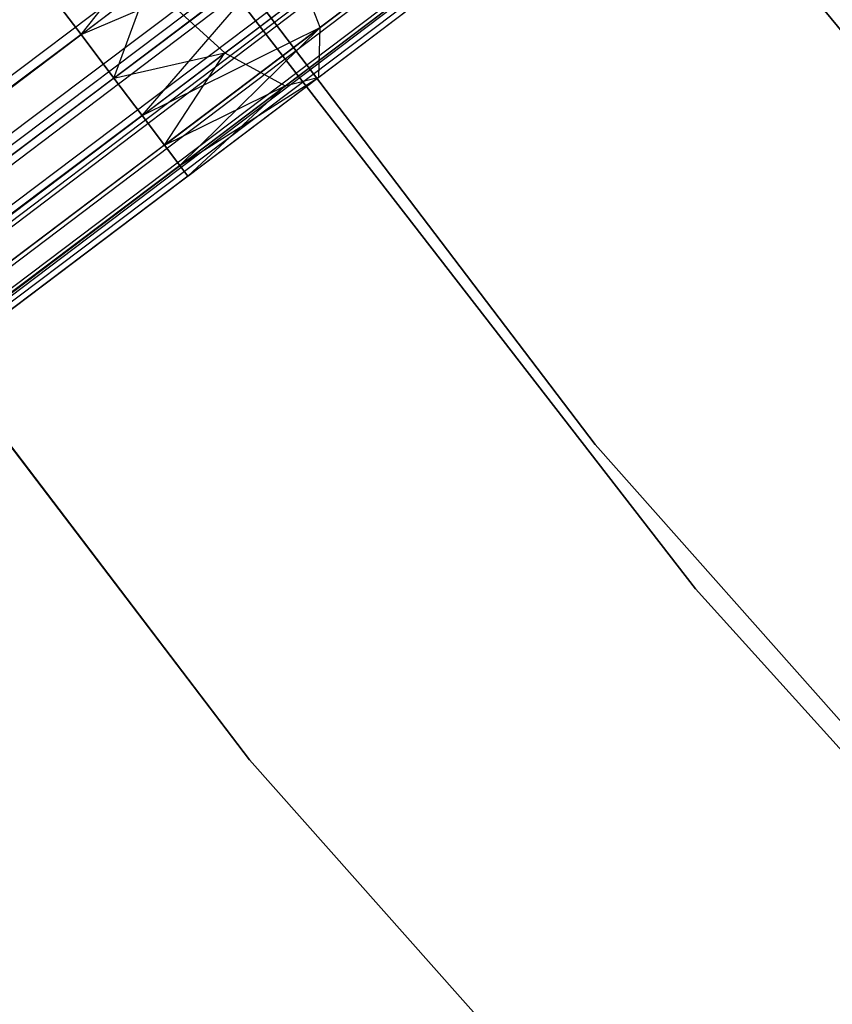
# Model space of a CAD drawing. Extents: x -189 to 189, y -189 to 189.
# Tile 100 of 256: x -49.76 to -47.07, y -41.19 to -37.92. Entities that reach past the tile are written whole.
import ezdxf

# ---------------------------------------------------------------- set-up
doc = ezdxf.new("R2010")
doc.units = 0
doc.header["$LTSCALE"] = 25.4
doc.layers.get('0').update_dxf_attribs({"linetype": 'CONTINUOUS'})

# ---------------------------------------------------------------- blocks, each defined once
blk = doc.blocks.new('CAMELEON-KENAI-C-12244_STL')
at = {"color": 0}
for p, q in [((-34.237, -26.4014, -8.5864), (-134.3018, -101.7177, -8.5219)), ((-34.237, -26.4014, -8.5864), (-134.3018, -101.7177, -8.5219)), ((-134.182, -101.8764, -10.4135), (-34.237, -26.4014, -10.4135)), ((-134.182, -101.8764, -10.4135), (-34.237, -26.4014, -10.4135)), ((-34.1279, -26.5459, -8.691), (-134.3018, -101.7177, -8.5219)), ((-34.1279, -26.5459, -8.691), (-134.3018, -101.7177, -8.5219)), ((-134.182, -101.8764, -10.4135), (-34.1279, -26.5459, -10.309)), ((-134.182, -101.8764, -10.4135), (-34.1279, -26.5459, -10.309)), ((-34.1279, -26.5459, -8.691), (-134.0729, -102.0209, -8.691)), ((-34.1279, -26.5459, -8.691), (-134.0729, -102.0209, -8.691)), ((-133.9793, -102.1448, -10.1691), (-34.1279, -26.5459, -10.309)), ((-133.9793, -102.1448, -10.1691), (-34.1279, -26.5459, -10.309)), ((-34.0343, -26.6699, -8.8309), (-134.0729, -102.0209, -8.691)), ((-34.0343, -26.6699, -8.8309), (-134.0729, -102.0209, -8.691)), ((-133.9793, -102.1448, -10.1691), (-34.0343, -26.6699, -10.1691)), ((-133.9793, -102.1448, -10.1691), (-34.0343, -26.6699, -10.1691)), ((-34.0343, -26.6699, -8.8309), (-133.9052, -102.2429, -9)), ((-34.0343, -26.6699, -8.8309), (-133.9052, -102.2429, -9)), ((-133.854, -102.3107, -9.809), (-34.0343, -26.6699, -10.1691)), ((-133.854, -102.3107, -9.809), (-34.0343, -26.6699, -10.1691)), ((-33.9603, -26.7679, -9), (-133.9052, -102.2429, -9)), ((-33.9603, -26.7679, -9), (-133.9052, -102.2429, -9)), ((-133.854, -102.3107, -9.809), (-33.9603, -26.7679, -10)), ((-133.854, -102.3107, -9.809), (-33.9603, -26.7679, -10)), ((-133.9052, -102.2429, -9), (-33.909, -26.8358, -9.191)), ((-133.9052, -102.2429, -9), (-33.909, -26.8358, -9.191)), ((-133.854, -102.3107, -9.809), (-33.909, -26.8358, -9.809)), ((-133.854, -102.3107, -9.809), (-33.909, -26.8358, -9.809)), ((-133.8278, -102.3454, -9.3955), (-33.909, -26.8358, -9.809)), ((-133.8278, -102.3454, -9.3955), (-33.909, -26.8358, -9.809)), ((-133.9052, -102.2429, -9), (-33.8828, -26.8705, -9.3955)), ((-133.9052, -102.2429, -9), (-33.8828, -26.8705, -9.3955)), ((-133.8278, -102.3454, -9.3955), (-33.8828, -26.8705, -9.3955)), ((-133.8278, -102.3454, -9.3955), (-33.8828, -26.8705, -9.6045)), ((-133.8278, -102.3454, -9.3955), (-33.8828, -26.8705, -9.3955)), ((-133.8278, -102.3454, -9.3955), (-33.8828, -26.8705, -9.6045)), ((-47.8524, -39.3313, -167), (-50.6574, -35.6441, -167)), ((-50.6574, -35.6441, -168), (-47.8524, -39.3313, -168)), ((-47.8524, -39.3313, -167), (-50.6574, -35.6441, -167)), ((-50.6574, -35.6441, -168), (-47.8524, -39.3313, -168)), ((-47.5205, -39.8098, -160.5), (-50.3947, -36.1007, -160.5)), ((-50.3947, -36.1007, -170), (-47.5205, -39.8098, -170)), ((-50.3947, -36.1007, -170), (-47.5205, -39.8098, -170)), ((-47.5205, -39.8098, -160.5), (-50.3947, -36.1007, -160.5)), ((-51.8795, -36.6008, -160.5), (-48.9996, -40.3766, -160.5)), ((-48.9996, -40.3766, -170), (-51.8795, -36.6008, -170)), ((-51.8795, -36.6008, -160.5), (-48.9996, -40.3766, -160.5)), ((-48.9996, -40.3766, -170), (-51.8795, -36.6008, -170)), ((-45.9227, -39.3236, -165), (-47.7005, -37.1459, -165)), ((-47.7005, -37.1459, -167), (-45.9227, -39.3236, -167)), ((-47.7005, -37.1459, -167), (-45.9227, -39.3236, -167)), ((-45.9227, -39.3236, -165), (-47.7005, -37.1459, -165)), ((-49.559, -37.972, -158.5865), (-49.0637, -37.3488, -158.6233)), ((-49.559, -37.972, -158.5865), (-49.0637, -37.3488, -158.6233)), ((-48.7658, -37.9486, -159.0852), (-48.2847, -37.5852, -159.3349)), ((-48.7658, -37.9486, -159.0852), (-48.2847, -37.5852, -159.3349)), ((-49.559, -37.972, -158.5865), (-48.8697, -37.6783, -158.7867)), ((-49.559, -37.972, -158.5865), (-48.8697, -37.6783, -158.7867)), ((-49.4499, -38.1165, -158.691), (-48.8697, -37.6783, -158.7867)), ((-49.4499, -38.1165, -158.691), (-48.8697, -37.6783, -158.7867)), ((-49.3562, -38.2405, -158.8309), (-48.8697, -37.6783, -158.7867)), ((-49.3562, -38.2405, -158.8309), (-48.8697, -37.6783, -158.7867)), ((-48.7658, -37.9486, -159.0852), (-48.8697, -37.6783, -158.7867)), ((-48.7658, -37.9486, -159.0852), (-48.8697, -37.6783, -158.7867)), ((-49.559, -37.972, -160.4135), (-49.3346, -37.8025, -160.4506)), ((-49.559, -37.972, -160.4135), (-49.3346, -37.8025, -160.4506)), ((-49.4499, -38.1165, -160.309), (-49.3346, -37.8025, -160.4506)), ((-49.4499, -38.1165, -160.309), (-49.3346, -37.8025, -160.4506)), ((-49.0814, -38.0329, -160.2145), (-49.3346, -37.8025, -160.4506)), ((-49.0814, -38.0329, -160.2145), (-49.3346, -37.8025, -160.4506)), ((-48.7701, -38.1128, -159.4672), (-48.365, -37.8069, -159.6774)), ((-48.7701, -38.1128, -159.4672), (-48.365, -37.8069, -159.6774)), ((-49.6788, -37.8133, -160.4781), (-49.559, -37.972, -160.4135)), ((-49.559, -37.972, -158.5865), (-49.6788, -37.8133, -158.5219)), ((-49.559, -37.972, -158.5865), (-49.6788, -37.8133, -158.5219)), ((-49.6788, -37.8133, -160.4781), (-49.559, -37.972, -160.4135)), ((-49.0814, -38.0329, -160.2145), (-48.8252, -37.8394, -160.3474)), ((-49.0814, -38.0329, -160.2145), (-48.8252, -37.8394, -160.3474)), ((-48.8817, -38.1426, -159.8666), (-48.5562, -37.8969, -160.0356)), ((-48.8817, -38.1426, -159.8666), (-48.5562, -37.8969, -160.0356)), ((-49.559, -37.972, -158.5865), (-128.2888, -96.9164, -158.5)), ((-49.559, -37.972, -158.5865), (-128.2888, -96.9164, -158.5)), ((-49.559, -37.972, -160.4135), (-128.1635, -97.0823, -160.4781)), ((-49.559, -37.972, -160.4135), (-128.1635, -97.0823, -160.4781)), ((-49.559, -37.972, -158.5865), (-128.0437, -97.2409, -158.5865)), ((-49.559, -37.972, -158.5865), (-128.0437, -97.2409, -158.5865)), ((-49.559, -37.972, -160.4135), (-127.9346, -97.3854, -160.309)), ((-49.559, -37.972, -160.4135), (-127.9346, -97.3854, -160.309)), ((-49.559, -37.972, -160.4135), (-49.4499, -38.1165, -160.309)), ((-49.4499, -38.1165, -158.691), (-49.559, -37.972, -158.5865)), ((-49.4499, -38.1165, -158.691), (-49.559, -37.972, -158.5865)), ((-49.559, -37.972, -160.4135), (-49.4499, -38.1165, -160.309)), ((-49.3562, -38.2405, -158.8309), (-48.7658, -37.9486, -159.0852)), ((-49.3562, -38.2405, -158.8309), (-48.7658, -37.9486, -159.0852)), ((-49.2822, -38.3385, -159), (-48.7658, -37.9486, -159.0852)), ((-49.2822, -38.3385, -159), (-48.7658, -37.9486, -159.0852)), ((-49.2309, -38.4064, -159.191), (-48.7658, -37.9486, -159.0852)), ((-49.2309, -38.4064, -159.191), (-48.7658, -37.9486, -159.0852)), ((-48.7701, -38.1128, -159.4672), (-48.7658, -37.9486, -159.0852)), ((-48.7701, -38.1128, -159.4672), (-48.7658, -37.9486, -159.0852)), ((-49.4499, -38.1165, -160.309), (-49.0814, -38.0329, -160.2145)), ((-49.4499, -38.1165, -160.309), (-49.0814, -38.0329, -160.2145)), ((-49.3562, -38.2405, -160.1691), (-49.0814, -38.0329, -160.2145)), ((-49.3562, -38.2405, -160.1691), (-49.0814, -38.0329, -160.2145)), ((-49.2822, -38.3385, -160), (-49.0814, -38.0329, -160.2145)), ((-49.2822, -38.3385, -160), (-49.0814, -38.0329, -160.2145)), ((-49.0814, -38.0329, -160.2145), (-48.8817, -38.1426, -159.8666)), ((-49.0814, -38.0329, -160.2145), (-48.8817, -38.1426, -159.8666)), ((-49.4499, -38.1165, -158.691), (-128.0437, -97.2409, -158.5865)), ((-49.4499, -38.1165, -158.691), (-128.0437, -97.2409, -158.5865)), ((-49.4499, -38.1165, -160.309), (-127.9346, -97.3854, -160.309)), ((-49.4499, -38.1165, -160.309), (-127.9346, -97.3854, -160.309)), ((-49.4499, -38.1165, -160.309), (-49.3562, -38.2405, -160.1691)), ((-49.3562, -38.2405, -158.8309), (-49.4499, -38.1165, -158.691)), ((-49.3562, -38.2405, -158.8309), (-49.4499, -38.1165, -158.691)), ((-49.4499, -38.1165, -160.309), (-49.3562, -38.2405, -160.1691)), ((-49.2309, -38.4064, -159.191), (-48.7701, -38.1128, -159.4672)), ((-49.2309, -38.4064, -159.191), (-48.7701, -38.1128, -159.4672)), ((-49.2047, -38.4411, -159.6045), (-48.7701, -38.1128, -159.4672)), ((-49.2047, -38.4411, -159.3955), (-48.7701, -38.1128, -159.4672)), ((-49.2047, -38.4411, -159.3955), (-48.7701, -38.1128, -159.4672)), ((-49.2047, -38.4411, -159.6045), (-48.7701, -38.1128, -159.4672)), ((-48.8817, -38.1426, -159.8666), (-48.7701, -38.1128, -159.4672)), ((-48.8817, -38.1426, -159.8666), (-48.7701, -38.1128, -159.4672)), ((-49.2822, -38.3385, -160), (-48.8817, -38.1426, -159.8666)), ((-49.2822, -38.3385, -160), (-48.8817, -38.1426, -159.8666)), ((-49.2309, -38.4064, -159.809), (-48.8817, -38.1426, -159.8666)), ((-49.2309, -38.4064, -159.809), (-48.8817, -38.1426, -159.8666)), ((-49.2047, -38.4411, -159.6045), (-48.8817, -38.1426, -159.8666)), ((-49.2047, -38.4411, -159.6045), (-48.8817, -38.1426, -159.8666)), ((-49.3562, -38.2405, -158.8309), (-128.0437, -97.2409, -158.5865)), ((-49.3562, -38.2405, -158.8309), (-128.0437, -97.2409, -158.5865)), ((-49.3562, -38.2405, -160.1691), (-127.9346, -97.3854, -160.309)), ((-49.3562, -38.2405, -160.1691), (-127.9346, -97.3854, -160.309)), ((-49.3562, -38.2405, -158.8309), (-127.841, -97.5094, -158.8309)), ((-49.3562, -38.2405, -158.8309), (-127.841, -97.5094, -158.8309)), ((-49.3562, -38.2405, -160.1691), (-127.7669, -97.6075, -160)), ((-49.3562, -38.2405, -160.1691), (-127.7669, -97.6075, -160)), ((-49.3562, -38.2405, -160.1691), (-49.2822, -38.3385, -160)), ((-49.2822, -38.3385, -159), (-49.3562, -38.2405, -158.8309)), ((-49.2822, -38.3385, -159), (-49.3562, -38.2405, -158.8309)), ((-49.3562, -38.2405, -160.1691), (-49.2822, -38.3385, -160)), ((-49.2822, -38.3385, -159), (-127.841, -97.5094, -158.8309)), ((-49.2822, -38.3385, -159), (-127.841, -97.5094, -158.8309)), ((-49.2822, -38.3385, -160), (-127.7669, -97.6075, -160)), ((-49.2822, -38.3385, -160), (-127.7669, -97.6075, -160)), ((-49.2822, -38.3385, -160), (-49.2309, -38.4064, -159.809)), ((-49.2309, -38.4064, -159.191), (-49.2822, -38.3385, -159)), ((-49.2309, -38.4064, -159.191), (-49.2822, -38.3385, -159)), ((-49.2822, -38.3385, -160), (-49.2309, -38.4064, -159.809)), ((-49.2309, -38.4064, -159.191), (-127.841, -97.5094, -158.8309)), ((-49.2309, -38.4064, -159.191), (-127.841, -97.5094, -158.8309)), ((-49.2309, -38.4064, -159.809), (-127.7669, -97.6075, -160)), ((-49.2309, -38.4064, -159.809), (-127.7669, -97.6075, -160)), ((-49.2309, -38.4064, -159.191), (-127.7157, -97.6753, -159.191)), ((-49.2309, -38.4064, -159.191), (-127.7157, -97.6753, -159.191)), ((-49.2309, -38.4064, -159.809), (-127.6895, -97.71, -159.6045)), ((-49.2309, -38.4064, -159.809), (-127.6895, -97.71, -159.6045)), ((-49.2309, -38.4064, -159.809), (-49.2047, -38.4411, -159.6045)), ((-49.2047, -38.4411, -159.3955), (-49.2309, -38.4064, -159.191)), ((-49.2047, -38.4411, -159.3955), (-49.2309, -38.4064, -159.191)), ((-49.2309, -38.4064, -159.809), (-49.2047, -38.4411, -159.6045)), ((-49.2047, -38.4411, -159.6045), (-127.7157, -97.6753, -159.191)), ((-49.2047, -38.4411, -159.6045), (-127.7157, -97.6753, -159.191)), ((-49.2047, -38.4411, -159.3955), (-127.7157, -97.6753, -159.191)), ((-49.2047, -38.4411, -159.3955), (-127.7157, -97.6753, -159.191)), ((-49.2047, -38.4411, -159.6045), (-127.6895, -97.71, -159.6045)), ((-49.2047, -38.4411, -159.6045), (-127.6895, -97.71, -159.6045)), ((-44.7798, -42.7985, -167), (-47.8524, -39.3313, -167)), ((-47.8524, -39.3313, -167), (-47.8524, -39.3313, -168)), ((-47.8524, -39.3313, -168), (-44.7798, -42.7985, -168)), ((-47.8524, -39.3313, -167), (-47.8524, -39.3313, -168)), ((-44.7798, -42.7985, -167), (-47.8524, -39.3313, -167)), ((-47.8524, -39.3313, -168), (-44.7798, -42.7985, -168)), ((-44.3741, -43.2909, -160.5), (-47.5205, -39.8098, -160.5)), ((-47.5205, -39.8098, -170), (-44.3741, -43.2909, -170)), ((-47.5205, -39.8098, -170), (-44.3741, -43.2909, -170)), ((-47.5205, -39.8098, -170), (-47.5205, -39.8098, -160.5)), ((-44.3741, -43.2909, -160.5), (-47.5205, -39.8098, -160.5)), ((-47.5205, -39.8098, -170), (-47.5205, -39.8098, -160.5)), ((-48.9996, -40.3766, -160.5), (-45.8457, -43.9266, -160.5)), ((-45.8457, -43.9266, -170), (-48.9996, -40.3766, -170)), ((-48.9996, -40.3766, -160.5), (-45.8457, -43.9266, -160.5)), ((-48.9996, -40.3766, -160.5), (-48.9996, -40.3766, -170)), ((-45.8457, -43.9266, -170), (-48.9996, -40.3766, -170)), ((-48.9996, -40.3766, -160.5), (-48.9996, -40.3766, -170))]:
    blk.add_line(p, q, dxfattribs=at)

msp = doc.modelspace()

# ---------------------------------------------------------------- block references
at = {"color": 0}
msp.add_blockref('CAMELEON-KENAI-C-12244_STL', (0, 0), dxfattribs=at)

doc.saveas('drawing.dxf')
